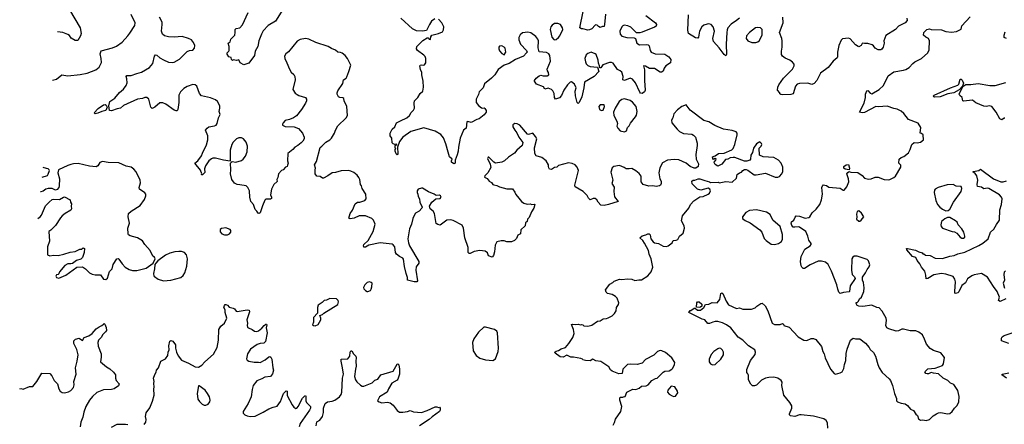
# Model space of a CAD drawing. Extents: x 1603745 to 1745082, y 385868 to 533966.
# Tile 160 of 256: x 1612793 to 1624927, y 475257 to 480245. Entities that reach past the tile are written whole.
import ezdxf

# ---------------------------------------------------------------- set-up
doc = ezdxf.new("R2010")
doc.units = 0

msp = doc.modelspace()

# ---------------------------------------------------------------- linework, layer by layer
at = {"layer": '0CON20XD'}
for points in [[(1613197, 479501), (1613245, 479512), (1613314, 479566), (1613385, 479553), (1613538, 479568), (1613625, 479586), (1613732, 479628), (1613771, 479659), (1613801, 479719), (1613799, 479765), (1613786, 479825), (1613795, 479859), (1613935, 479898), (1613985, 479918), (1614055, 479968), (1614125, 480044), (1614152, 480078), (1614211, 480175), (1614215, 480208), (1614167, 480307)], [(1613407, 480365), (1613538, 480145), (1613551, 480075), (1613544, 480046), (1613510, 479990), (1613475, 479988), (1613429, 480019), (1613405, 480050), (1613385, 480063), (1613325, 480089), (1613260, 480097)], [(1616035, 480370), (1615946, 480225), (1615855, 480175), (1615794, 480106), (1615772, 480068), (1615740, 479985), (1615728, 479915), (1615693, 479855), (1615688, 479802), (1615615, 479710), (1615555, 479690), (1615512, 479712), (1615495, 479750), (1615465, 479742), (1615425, 479750), (1615415, 479740), (1615402, 479755), (1615398, 479778), (1615370, 479785), (1615348, 479818), (1615350, 479835), (1615370, 479855), (1615373, 479867), (1615376, 479914), (1615363, 479955), (1615388, 479972), (1615396, 480004), (1615444, 480056), (1615450, 480085), (1615448, 480125), (1615460, 480135), (1615507, 480143), (1615540, 480180), (1615609, 480335)], [(1620508, 480295), (1620628, 480208), (1620642, 480185), (1620635, 480167), (1620617, 480153), (1620465, 480091), (1620435, 480083), (1620395, 480082), (1620325, 480152), (1620288, 480168), (1620244, 480176), (1620225, 480169), (1620215, 480157), (1620191, 480105), (1620194, 480065), (1620215, 480040), (1620275, 480024), (1620365, 480023), (1620381, 480011), (1620400, 479955), (1620430, 479935), (1620515, 479940), (1620538, 479935), (1620552, 479922), (1620561, 479865), (1620576, 479845), (1620625, 479823), (1620745, 479819), (1620792, 479785), (1620818, 479755), (1620812, 479715), (1620756, 479675), (1620735, 479648), (1620721, 479609), (1620703, 479597), (1620685, 479598), (1620615, 479644), (1620555, 479642), (1620505, 479670), (1620480, 479675), (1620492, 479625), (1620493, 479495), (1620502, 479375), (1620495, 479356), (1620466, 479334), (1620445, 479339), (1620435, 479350), (1620382, 479465), (1620345, 479512), (1620315, 479522), (1620245, 479496), (1620227, 479505), (1620228, 479545), (1620215, 479596), (1620195, 479614), (1620161, 479631), (1620105, 479708), (1620085, 479717), (1620062, 479718), (1619978, 479688), (1619955, 479650), (1619942, 479652), (1619940, 479675), (1619927, 479707), (1619924, 479745), (1619896, 479815), (1619886, 479826), (1619835, 479843), (1619795, 479829), (1619775, 479812), (1619759, 479765), (1619764, 479726), (1619775, 479701), (1619795, 479682), (1619825, 479666), (1619915, 479660), (1619930, 479605), (1619874, 479545), (1619755, 479473), (1619746, 479405), (1619719, 479295), (1619687, 479223), (1619675, 479210), (1619663, 479225), (1619644, 479305), (1619638, 479365), (1619649, 479405), (1619631, 479451), (1619595, 479477), (1619575, 479473), (1619545, 479441), (1619498, 479375), (1619470, 479310), (1619445, 479283), (1619395, 479267), (1619382, 479285), (1619378, 479335), (1619365, 479367), (1619345, 479383), (1619305, 479400), (1619265, 479390), (1619247, 479417), (1619162, 479452), (1619138, 479485), (1619138, 479495), (1619157, 479525), (1619196, 479554), (1619215, 479559), (1619245, 479552), (1619294, 479554), (1619313, 479565), (1619311, 479595), (1619297, 479615), (1619292, 479635), (1619333, 479735), (1619326, 479805), (1619316, 479826), (1619285, 479840), (1619195, 479848), (1619184, 479896), (1619186, 479984), (1619179, 480005), (1619155, 480036), (1619091, 480081), (1619055, 480092), (1618988, 480082), (1618960, 480060), (1618944, 480025), (1618946, 479995), (1618964, 479945), (1619040, 479865), (1619047, 479845), (1619040, 479835), (1619003, 479797), (1618905, 479754), (1618826, 479704), (1618764, 479686), (1618688, 479632), (1618649, 479565), (1618608, 479522), (1618520, 479455), (1618506, 479405), (1618454, 479356), (1618447, 479323), (1618419, 479265), (1618420, 479225), (1618449, 479189), (1618485, 479160), (1618495, 479153), (1618515, 479158), (1618525, 479152), (1618541, 479125), (1618540, 479105), (1618518, 479072), (1618455, 479021), (1618425, 479016), (1618355, 478976), (1618315, 478991), (1618303, 478987), (1618295, 478907), (1618262, 478885), (1618223, 478785), (1618201, 478675), (1618198, 478625), (1618185, 478578), (1618158, 478515), (1618160, 478485), (1618155, 478470), (1618145, 478468), (1618115, 478488), (1618114, 478506), (1618122, 478525), (1618091, 478555), (1618072, 478612), (1618046, 478716), (1618015, 478787), (1617985, 478831), (1617915, 478869), (1617775, 478910), (1617612, 478868), (1617515, 478798), (1617473, 478745), (1617450, 478675), (1617455, 478590), (1617445, 478580), (1617433, 478593), (1617420, 478625), (1617420, 478645), (1617430, 478655), (1617420, 478665), (1617420, 478695), (1617440, 478705), (1617435, 478710), (1617415, 478708), (1617395, 478713), (1617385, 478728), (1617378, 478785), (1617357, 478815), (1617357, 478845), (1617383, 478895), (1617416, 478924), (1617438, 478972), (1617485, 479000), (1617566, 479035), (1617598, 479065), (1617618, 479102), (1617645, 479128), (1617657, 479153), (1617653, 479215), (1617658, 479245), (1617698, 479285), (1617730, 479335), (1617760, 479365), (1617770, 479415), (1617767, 479485), (1617747, 479567), (1617749, 479595), (1617731, 479631), (1617724, 479676), (1617727, 479683), (1617745, 479690), (1617767, 479683), (1617783, 479687), (1617798, 479715), (1617800, 479765), (1617790, 479790), (1617775, 479806), (1617694, 479864), (1617683, 479885), (1617687, 479915), (1617762, 479988), (1617815, 480022), (1617825, 480022), (1617840, 480005), (1617855, 480002), (1617859, 480035), (1617874, 480056), (1617954, 480076), (1618004, 480096), (1618015, 480120), (1618019, 480155), (1617994, 480205), (1617955, 480253)], [(1620014, 480315), (1620002, 480185), (1619995, 480162), (1619975, 480161), (1619945, 480147), (1619925, 480159), (1619909, 480179), (1619895, 480182), (1619885, 480179), (1619845, 480134), (1619815, 480119), (1619795, 480117), (1619735, 480133), (1619715, 480132), (1619698, 480145), (1619737, 480345)], [(1621662, 480265), (1621627, 480233), (1621561, 480189), (1621522, 480145), (1621511, 480119), (1621507, 480087), (1621499, 479945), (1621504, 479815), (1621495, 479798), (1621475, 479814), (1621415, 479897), (1621343, 479975), (1621336, 480015), (1621356, 480105), (1621340, 480155), (1621315, 480184), (1621285, 480194), (1621265, 480191), (1621225, 480176), (1621198, 480155), (1621170, 480105), (1621159, 480031), (1621152, 480018), (1621122, 480022), (1621037, 480075), (1621029, 480115), (1621036, 480305)], [(1621755, 475932), (1621798, 476045), (1621855, 476118), (1621862, 476145), (1621854, 476174), (1621773, 476223), (1621706, 476295), (1621649, 476329), (1621555, 476448), (1621503, 476485), (1621455, 476507), (1621395, 476523), (1621365, 476523), (1621335, 476517), (1621295, 476499), (1621275, 476500), (1621236, 476546), (1621204, 476554), (1621038, 476635), (1621055, 476660), (1621065, 476660), (1621105, 476690), (1621119, 476689), (1621145, 476663), (1621185, 476664), (1621226, 476695), (1621246, 476734), (1621285, 476737), (1621325, 476759), (1621390, 476755), (1621420, 476795), (1621435, 476868), (1621445, 476879), (1621460, 476870), (1621499, 476775), (1621530, 476730), (1621625, 476686), (1621665, 476693), (1621705, 476676), (1621810, 476675), (1621855, 476691), (1621878, 476715), (1621925, 476748), (1621942, 476752), (1621978, 476718), (1622014, 476654), (1622065, 476502), (1622095, 476488), (1622163, 476487), (1622195, 476498), (1622205, 476490), (1622210, 476475), (1622275, 476456), (1622387, 476335), (1622456, 476296), (1622495, 476289), (1622546, 476314), (1622575, 476314), (1622605, 476303), (1622674, 476214), (1622692, 476155), (1622709, 476125), (1622719, 476075), (1622786, 475936), (1622832, 475882), (1622845, 475876), (1622905, 475891), (1622929, 475905), (1622951, 475945), (1622956, 475995), (1622976, 476045), (1622979, 476131), (1622990, 476185), (1623033, 476295), (1623065, 476317), (1623095, 476310), (1623145, 476310), (1623215, 476258), (1623262, 476205), (1623275, 476180), (1623314, 476144), (1623340, 476095), (1623367, 475995), (1623385, 475952), (1623423, 475895), (1623508, 475818), (1623523, 475795), (1623551, 475735), (1623572, 475635), (1623598, 475575), (1623598, 475548), (1623610, 475535), (1623655, 475518), (1623705, 475508), (1623735, 475488), (1623772, 475445), (1623808, 475425), (1623835, 475380), (1623858, 475365), (1623868, 475325), (1623895, 475308), (1623925, 475312), (1623965, 475303), (1624005, 475317), (1624050, 475360), (1624093, 475387), (1624115, 475399), (1624145, 475401), (1624226, 475386), (1624255, 475392), (1624286, 475414), (1624312, 475455), (1624345, 475488), (1624367, 475535), (1624370, 475600), (1624356, 475675), (1624306, 475746), (1624265, 475763), (1624230, 475795), (1624174, 475824), (1624115, 475881), (1624055, 475886), (1624025, 475897), (1623995, 475881), (1623975, 475879), (1623962, 475885), (1623948, 475905), (1623985, 475942), (1624075, 475947), (1624165, 475982), (1624176, 476004), (1624192, 476082), (1624145, 476137), (1624055, 476166), (1624012, 476192), (1623969, 476245), (1623945, 476308), (1623918, 476358), (1623874, 476394), (1623835, 476409), (1623765, 476409), (1623685, 476429), (1623665, 476429), (1623625, 476409), (1623593, 476407), (1623503, 476433), (1623480, 476445), (1623469, 476475), (1623477, 476535), (1623473, 476565), (1623421, 476651), (1623385, 476692), (1623355, 476697), (1623295, 476726), (1623185, 476708), (1623135, 476712), (1623115, 476722), (1623102, 476745), (1623102, 476758), (1623115, 476760), (1623130, 476775), (1623143, 476805), (1623166, 476825), (1623196, 476895), (1623200, 476940), (1623190, 477005), (1623178, 477035), (1623178, 477072), (1623216, 477125), (1623236, 477165), (1623263, 477197), (1623269, 477221), (1623252, 477272), (1623237, 477287), (1623115, 477331), (1623075, 477328), (1623062, 477318), (1623050, 477295), (1623042, 477155), (1623054, 477104), (1623083, 477073), (1623088, 477055), (1623028, 476962), (1623018, 476895), (1623015, 476890), (1622945, 476882), (1622905, 476870), (1622888, 476885), (1622874, 476924), (1622864, 476975), (1622799, 477145), (1622755, 477226), (1622725, 477254), (1622675, 477268), (1622635, 477266), (1622535, 477224), (1622465, 477177), (1622449, 477179), (1622430, 477195), (1622422, 477212), (1622416, 477265), (1622424, 477325), (1622470, 477415), (1622533, 477457), (1622548, 477475), (1622548, 477485), (1622517, 477525), (1622506, 477575), (1622480, 477635), (1622405, 477687), (1622385, 477692), (1622345, 477686), (1622325, 477689), (1622309, 477709), (1622300, 477735), (1622306, 477754), (1622333, 477775), (1622348, 477812), (1622364, 477826), (1622405, 477821), (1622475, 477799), (1622520, 477805), (1622531, 477815), (1622558, 477865), (1622610, 477910), (1622653, 477967), (1622676, 478025), (1622687, 478095), (1622680, 478175), (1622690, 478205), (1622695, 478210), (1622735, 478199), (1622765, 478181), (1622905, 478167), (1622943, 478143), (1622955, 478142), (1622986, 478184), (1623010, 478245), (1623007, 478285), (1622988, 478345), (1622998, 478362), (1623015, 478374), (1623035, 478366), (1623123, 478363), (1623175, 478323), (1623205, 478290), (1623255, 478280), (1623288, 478282), (1623335, 478304), (1623374, 478304), (1623445, 478274), (1623495, 478271), (1623515, 478274), (1623565, 478300), (1623587, 478315), (1623652, 478425), (1623651, 478451), (1623627, 478477), (1623630, 478525), (1623656, 478545), (1623690, 478560), (1623745, 478605), (1623769, 478645), (1623788, 478708), (1623815, 478729), (1623855, 478727), (1623895, 478734), (1623930, 478765), (1623928, 478825), (1623905, 478843), (1623890, 478845), (1623900, 478915), (1623865, 478968), (1623745, 479014), (1623689, 479089), (1623655, 479118), (1623605, 479141), (1623565, 479149), (1623485, 479177), (1623375, 479169), (1623345, 479174), (1623205, 479101), (1623175, 479098), (1623142, 479105), (1623201, 479215), (1623216, 479285), (1623216, 479325), (1623231, 479369), (1623245, 479370), (1623275, 479338), (1623295, 479332), (1623385, 479384), (1623437, 479433), (1623495, 479553), (1623566, 479604), (1623685, 479622), (1623715, 479632), (1623753, 479655), (1623800, 479705), (1623826, 479724), (1623905, 479766), (1623983, 479835), (1624000, 479875), (1624007, 479985), (1623992, 480012), (1623959, 480029), (1623933, 480055), (1623934, 480086), (1623972, 480125), (1624005, 480133), (1624026, 480126), (1624155, 480121), (1624205, 480100), (1624275, 480092), (1624339, 480101), (1624395, 480128), (1624405, 480170), (1624505, 480282)], [(1619315, 478418), (1619308, 478435), (1619310, 478455), (1619280, 478505), (1619226, 478546), (1619156, 478566), (1619140, 478595), (1619136, 478664), (1619166, 478775), (1619149, 478805), (1619115, 478848), (1619065, 478830), (1619052, 478832), (1618955, 478944), (1618925, 478962), (1618895, 478964), (1618872, 478948), (1618871, 478925), (1618895, 478881), (1618921, 478851), (1618946, 478796), (1618992, 478732), (1618985, 478692), (1618919, 478635), (1618892, 478598), (1618815, 478550), (1618767, 478503), (1618735, 478488), (1618655, 478477), (1618635, 478490), (1618575, 478552), (1618565, 478550), (1618558, 478535), (1618590, 478465), (1618598, 478422), (1618564, 478355), (1618525, 478320), (1618523, 478303), (1618556, 478286), (1618580, 478255), (1618609, 478239), (1618625, 478212), (1618635, 478207), (1618675, 478201), (1618706, 478186), (1618795, 478160), (1618865, 478161), (1618897, 478117), (1618908, 478088), (1618943, 478043), (1618978, 478005), (1619005, 477985), (1619045, 477971), (1619084, 477974), (1619105, 477967), (1619135, 477970), (1619140, 477965), (1619130, 477920), (1619102, 477878), (1619070, 477805), (1619053, 477787), (1619048, 477755), (1619028, 477742), (1619023, 477705), (1618968, 477655), (1618963, 477607), (1618930, 477590), (1618914, 477546), (1618889, 477521), (1618855, 477507), (1618797, 477507), (1618765, 477517), (1618725, 477518), (1618675, 477508), (1618653, 477465), (1618646, 477384), (1618634, 477336), (1618615, 477317), (1618572, 477335), (1618559, 477369), (1618531, 477391), (1618465, 477400), (1618392, 477388), (1618345, 477361), (1618332, 477362), (1618320, 477375), (1618318, 477435), (1618278, 477555), (1618262, 477675), (1618245, 477710), (1618135, 477768), (1618105, 477776), (1618058, 477772), (1617975, 477713), (1617945, 477720), (1617925, 477732), (1617906, 477855), (1617889, 477885), (1617853, 477915), (1617844, 477946), (1617872, 477995), (1617922, 478038), (1617975, 478040), (1617988, 478055), (1617980, 478075), (1617965, 478080), (1617925, 478078), (1617902, 478095), (1617832, 478122), (1617755, 478167), (1617745, 478169), (1617702, 478155), (1617690, 478135), (1617692, 478115), (1617701, 478095), (1617704, 478065), (1617719, 478035), (1617724, 477995), (1617752, 477935), (1617749, 477921), (1617714, 477886), (1617672, 477858), (1617649, 477821), (1617636, 477795), (1617621, 477725), (1617598, 477665), (1617577, 477545), (1617583, 477495), (1617598, 477458), (1617712, 477265), (1617711, 477245), (1617681, 477199), (1617673, 477155), (1617696, 477025), (1617687, 477013), (1617655, 477014), (1617573, 477035), (1617573, 477065), (1617554, 477115), (1617534, 477204), (1617523, 477293), (1617516, 477306), (1617474, 477324), (1617436, 477356), (1617426, 477376), (1617416, 477445), (1617395, 477470), (1617385, 477476), (1617235, 477496), (1617095, 477464), (1617055, 477442), (1617035, 477442), (1617028, 477455), (1617035, 477472), (1617088, 477522), (1617151, 477635), (1617172, 477725), (1617152, 477775), (1617132, 477795), (1617055, 477828), (1616975, 477826), (1616915, 477797), (1616865, 477790), (1616849, 477799), (1616864, 477856), (1616894, 477895), (1616927, 477975), (1616954, 477996), (1616985, 477996), (1617045, 478016), (1617064, 478035), (1617060, 478095), (1617014, 478165), (1617006, 478195), (1616994, 478215), (1616986, 478275), (1616971, 478301), (1616950, 478330), (1616911, 478361), (1616875, 478379), (1616844, 478386), (1616755, 478381), (1616685, 478361), (1616643, 478357), (1616589, 478321), (1616535, 478290), (1616525, 478290), (1616495, 478310), (1616455, 478317), (1616433, 478345), (1616433, 478393), (1616440, 478415), (1616428, 478455), (1616450, 478495), (1616495, 478670), (1616518, 478685), (1616564, 478736), (1616615, 478762), (1616636, 478784), (1616674, 478846), (1616684, 478885), (1616714, 478935), (1616815, 479037), (1616831, 479065), (1616823, 479173), (1616791, 479245), (1616786, 479275), (1616775, 479283), (1616740, 479285), (1616722, 479295), (1616707, 479325), (1616707, 479343), (1616714, 479366), (1616775, 479460), (1616783, 479505), (1616815, 479523), (1616825, 479542), (1616851, 479605), (1616872, 479685), (1616834, 479765), (1616804, 479805), (1616765, 479832), (1616745, 479839), (1616715, 479846), (1616685, 479871), (1616635, 479891), (1616595, 479916), (1616443, 479963), (1616355, 480005), (1616315, 480014), (1616251, 479999), (1616211, 479979), (1616105, 479850), (1616074, 479825), (1616057, 479795), (1616059, 479765), (1616085, 479715), (1616116, 479635), (1616139, 479599), (1616170, 479570), (1616182, 479545), (1616186, 479505), (1616157, 479385), (1616188, 479338), (1616211, 479321), (1616235, 479309), (1616315, 479287), (1616327, 479265), (1616326, 479245), (1616314, 479215), (1616265, 479137), (1616205, 479061), (1616168, 479035), (1616117, 479013), (1616065, 479002), (1616039, 478975), (1616030, 478955), (1616033, 478945), (1616065, 478930), (1616176, 478926), (1616230, 478905), (1616278, 478845), (1616300, 478795), (1616298, 478775), (1616284, 478746), (1616262, 478725), (1616222, 478695), (1616183, 478675), (1616158, 478645), (1616097, 478595), (1616092, 478505), (1616102, 478475), (1616095, 478450), (1616088, 478435), (1616068, 478425), (1616040, 478395), (1616018, 478385), (1615984, 478346), (1615975, 478300), (1615960, 478275), (1615965, 478250), (1615926, 478214), (1615896, 478154), (1615884, 478085), (1615896, 478055), (1615895, 478042), (1615885, 478034), (1615825, 478032), (1615815, 478022), (1615785, 477952), (1615757, 477863), (1615745, 477856), (1615731, 477861), (1615716, 477885), (1615693, 477905), (1615673, 477965), (1615641, 478005), (1615629, 478055), (1615623, 478135), (1615606, 478176), (1615585, 478197), (1615505, 478210), (1615475, 478213), (1615441, 478231), (1615407, 478275), (1615391, 478345), (1615397, 478395), (1615390, 478475), (1615412, 478498), (1615455, 478489), (1615525, 478511), (1615547, 478525), (1615577, 478563), (1615596, 478615), (1615599, 478685), (1615584, 478734), (1615551, 478775), (1615525, 478790), (1615495, 478790), (1615464, 478775), (1615422, 478735), (1615408, 478705), (1615388, 478635), (1615388, 478502), (1615305, 478513), (1615205, 478537), (1615175, 478538), (1615155, 478530), (1615125, 478505), (1615083, 478445), (1615071, 478405), (1615075, 478360), (1615045, 478333), (1615034, 478334), (1615038, 478345), (1615020, 478390), (1614951, 478475), (1614988, 478505), (1615032, 478565), (1615045, 478599), (1615097, 478703), (1615113, 478763), (1615111, 478815), (1615084, 478885), (1615102, 478908), (1615125, 478924), (1615193, 478936), (1615215, 478946), (1615228, 478965), (1615245, 479035), (1615262, 479075), (1615253, 479115), (1615260, 479155), (1615258, 479185), (1615230, 479235), (1615205, 479258), (1615145, 479283), (1615035, 479306), (1615010, 479335), (1614976, 479425), (1614955, 479441), (1614925, 479444), (1614855, 479423), (1614815, 479396), (1614774, 479355), (1614756, 479315), (1614756, 479225), (1614743, 479137), (1614735, 479122), (1614721, 479121), (1614695, 479131), (1614595, 479202), (1614555, 479218), (1614522, 479218), (1614460, 479165), (1614425, 479152), (1614411, 479165), (1614384, 479264), (1614358, 479285), (1614335, 479286), (1614305, 479274), (1614245, 479267), (1614071, 479189), (1614035, 479154), (1613995, 479148), (1613925, 479121), (1613901, 479125), (1613891, 479185), (1613905, 479235), (1613965, 479276), (1614022, 479348), (1614071, 479389), (1614106, 479434), (1614116, 479465), (1614114, 479515), (1614106, 479545), (1614112, 479555), (1614165, 479558), (1614235, 479583), (1614295, 479596), (1614393, 479655), (1614434, 479705), (1614454, 479795), (1614465, 479810), (1614485, 479809), (1614521, 479775), (1614565, 479748), (1614625, 479721), (1614675, 479718), (1614695, 479723), (1614762, 479758), (1614858, 479852), (1614885, 479864), (1614925, 479871), (1614949, 479895), (1614951, 479925), (1614933, 479965), (1614909, 479995), (1614875, 480015), (1614795, 480038), (1614695, 480029), (1614625, 480032), (1614576, 480046), (1614552, 480065), (1614540, 480105), (1614550, 480185), (1614548, 480215), (1614514, 480275)], [(1617908, 480255), (1617870, 480225), (1617842, 480185), (1617808, 480112), (1617755, 480103), (1617685, 480107), (1617635, 480133), (1617492, 480265)], [(1619385, 479998), (1619405, 480000), (1619435, 480024), (1619451, 480045), (1619485, 480125), (1619481, 480145), (1619456, 480185), (1619425, 480199), (1619385, 480196), (1619355, 480179), (1619338, 480155), (1619331, 480125), (1619349, 480029), (1619375, 480002), (1619385, 479998)], [(1623726, 480265), (1623728, 480235), (1623707, 480205), (1623625, 480164), (1623585, 480123), (1623468, 480052), (1623442, 479985), (1623446, 479955), (1623433, 479905), (1623418, 479882), (1623405, 479874), (1623374, 479874), (1623337, 479895), (1623315, 479923), (1623298, 479935), (1623245, 479950), (1623205, 479950), (1623185, 479957), (1623175, 479950), (1623163, 479927), (1623135, 479912), (1623125, 479913), (1623095, 479937), (1623028, 480008), (1623005, 480017), (1622935, 480010), (1622916, 479994), (1622889, 479925), (1622870, 479845), (1622872, 479785), (1622868, 479775), (1622818, 479732), (1622757, 479655), (1622661, 479585), (1622616, 479495), (1622585, 479457), (1622555, 479446), (1622505, 479462), (1622402, 479458), (1622375, 479449), (1622353, 479425), (1622325, 479330), (1622295, 479323), (1622195, 479320), (1622173, 479323), (1622162, 479332), (1622160, 479345), (1622130, 479375), (1622138, 479415), (1622149, 479441), (1622206, 479524), (1622316, 479635), (1622339, 479675), (1622336, 479696), (1622315, 479721), (1622282, 479745), (1622225, 479769), (1622195, 479795), (1622183, 479815), (1622181, 479855), (1622191, 479905), (1622191, 479985), (1622185, 480015), (1622158, 480085), (1622200, 480205), (1622196, 480275)], [(1621865, 479964), (1621890, 479970), (1621912, 479988), (1621942, 480058), (1621943, 480123), (1621923, 480143), (1621889, 480149), (1621862, 480145), (1621785, 480089), (1621752, 480045), (1621747, 480015), (1621765, 479984), (1621815, 479964), (1621865, 479964)], [(1624955, 480014), (1624924, 480024), (1624924, 480056), (1624939, 480095)], [(1618765, 479810), (1618786, 479845), (1618775, 479892), (1618765, 479906), (1618735, 479921), (1618705, 479917), (1618698, 479905), (1618697, 479885), (1618705, 479862), (1618735, 479828), (1618765, 479810)], [(1624069, 479289), (1624059, 479295), (1624056, 479305), (1624063, 479315), (1624265, 479406), (1624354, 479436), (1624368, 479452), (1624385, 479510), (1624395, 479512), (1624408, 479498), (1624426, 479464), (1624410, 479425), (1624370, 479380), (1624305, 479343), (1624231, 479329), (1624135, 479294), (1624069, 479289)], [(1624935, 479030), (1624925, 479030), (1624895, 479012), (1624871, 479021), (1624825, 479104), (1624775, 479176), (1624745, 479184), (1624704, 479176), (1624675, 479179), (1624575, 479220), (1624535, 479251), (1624425, 479241), (1624416, 479246), (1624406, 479285), (1624379, 479309), (1624371, 479325), (1624417, 479423), (1624454, 479446), (1624515, 479444), (1624605, 479460), (1624750, 479435), (1624815, 479434), (1624945, 479472)], [(1613725, 479086), (1613710, 479095), (1613761, 479149), (1613826, 479194), (1613845, 479200), (1613860, 479190), (1613869, 479165), (1613856, 479124), (1613805, 479112), (1613755, 479093), (1613725, 479086)], [(1620107, 475245), (1620125, 475280), (1620135, 475320), (1620200, 475415), (1620213, 475475), (1620188, 475555), (1620188, 475575), (1620195, 475590), (1620225, 475590), (1620233, 475597), (1620255, 475600), (1620277, 475653), (1620348, 475692), (1620385, 475687), (1620426, 475704), (1620455, 475728), (1620515, 475732), (1620540, 475745), (1620584, 475796), (1620628, 475822), (1620650, 475825), (1620725, 475900), (1620745, 475911), (1620795, 475918), (1620828, 475935), (1620841, 475949), (1620863, 475995), (1620868, 476018), (1620828, 476078), (1620752, 476142), (1620705, 476164), (1620685, 476167), (1620655, 476153), (1620608, 476108), (1620504, 476056), (1620465, 476010), (1620404, 475996), (1620315, 476000), (1620285, 475994), (1620226, 475935), (1620216, 475884), (1620175, 475878), (1620095, 475910), (1620075, 475930), (1620054, 475964), (1619955, 476029), (1619895, 476038), (1619855, 476058), (1619825, 476040), (1619765, 476042), (1619735, 476050), (1619729, 476059), (1619709, 476069), (1619616, 476086), (1619585, 476084), (1619535, 476108), (1619490, 476085), (1619455, 476088), (1619394, 476134), (1619388, 476145), (1619405, 476159), (1619435, 476166), (1619464, 476186), (1619518, 476205), (1619559, 476251), (1619611, 476325), (1619628, 476375), (1619618, 476425), (1619594, 476486), (1619605, 476491), (1619645, 476488), (1619675, 476493), (1619705, 476482), (1619715, 476488), (1619735, 476482), (1619745, 476472), (1619795, 476467), (1619845, 476477), (1619915, 476529), (1619946, 476534), (1619985, 476557), (1620025, 476561), (1620045, 476570), (1620095, 476594), (1620125, 476623), (1620144, 476655), (1620149, 476695), (1620173, 476735), (1620177, 476755), (1620155, 476811), (1620134, 476834), (1620095, 476858), (1620035, 476868), (1620022, 476885), (1620014, 476915), (1620064, 476985), (1620104, 477005), (1620119, 477021), (1620185, 477048), (1620215, 477040), (1620285, 477049), (1620335, 477047), (1620375, 477030), (1620425, 477038), (1620455, 477036), (1620535, 477086), (1620576, 477135), (1620596, 477195), (1620577, 477297), (1620552, 477355), (1620541, 477401), (1620495, 477488), (1620473, 477523), (1620437, 477555), (1620465, 477581), (1620508, 477592), (1620535, 477607), (1620550, 477605), (1620564, 477594), (1620573, 477543), (1620601, 477505), (1620615, 477494), (1620665, 477484), (1620724, 477454), (1620765, 477450), (1620785, 477457), (1620833, 477495), (1620846, 477524), (1620885, 477526), (1620905, 477537), (1620924, 477576), (1620971, 477615), (1620987, 477675), (1620980, 477705), (1620950, 477765), (1620962, 477825), (1621038, 477922), (1621061, 477965), (1621100, 478010), (1621175, 478062), (1621215, 478067), (1621278, 478095), (1621295, 478108), (1621307, 478135), (1621297, 478155), (1621276, 478166), (1621186, 478144), (1621148, 478155), (1621082, 478222), (1621078, 478255), (1621094, 478266), (1621115, 478268), (1621155, 478283), (1621175, 478283), (1621238, 478262), (1621295, 478247), (1621307, 478237), (1621405, 478240), (1621415, 478232), (1621495, 478250), (1621575, 478240), (1621625, 478292), (1621637, 478335), (1621665, 478357), (1621688, 478365), (1621704, 478386), (1621725, 478398), (1621745, 478398), (1621768, 478388), (1621845, 478334), (1621868, 478332), (1621985, 478354), (1622103, 478303), (1622135, 478304), (1622157, 478313), (1622186, 478345), (1622197, 478375), (1622196, 478426), (1622178, 478475), (1622145, 478514), (1622085, 478544), (1621954, 478554), (1621910, 478575), (1621908, 478662), (1621930, 478685), (1621937, 478705), (1621935, 478720), (1621915, 478740), (1621872, 478715), (1621835, 478660), (1621822, 478608), (1621802, 478575), (1621800, 478525), (1621790, 478515), (1621755, 478502), (1621725, 478502), (1621606, 478546), (1621584, 478546), (1621547, 478543), (1621520, 478525), (1621490, 478520), (1621447, 478463), (1621395, 478438), (1621365, 478460), (1621351, 478485), (1621355, 478502), (1621372, 478515), (1621375, 478530), (1621365, 478532), (1621345, 478523), (1621334, 478535), (1621330, 478555), (1621365, 478567), (1621405, 478597), (1621475, 478598), (1621568, 478642), (1621584, 478655), (1621608, 478705), (1621636, 478825), (1621637, 478845), (1621624, 478864), (1621575, 478879), (1621465, 478897), (1621359, 478939), (1621285, 478984), (1621224, 479004), (1621055, 479131), (1621005, 479194), (1620954, 479176), (1620898, 479132), (1620854, 479085), (1620844, 479036), (1620826, 479005), (1620830, 478975), (1620894, 478895), (1620926, 478865), (1620975, 478840), (1621075, 478833), (1621095, 478822), (1621120, 478795), (1621144, 478724), (1621144, 478695), (1621124, 478585), (1621130, 478525), (1621158, 478468), (1621153, 478435), (1621125, 478413), (1621105, 478414), (1621054, 478434), (1621007, 478475), (1620915, 478518), (1620857, 478523), (1620776, 478514), (1620715, 478479), (1620681, 478419), (1620669, 478355), (1620681, 478285), (1620700, 478255), (1620700, 478225), (1620692, 478205), (1620678, 478195), (1620635, 478189), (1620595, 478196), (1620545, 478192), (1620475, 478212), (1620453, 478245), (1620452, 478315), (1620428, 478348), (1620385, 478383), (1620335, 478410), (1620305, 478407), (1620265, 478408), (1620243, 478423), (1620185, 478448), (1620115, 478434), (1620093, 478417), (1620078, 478365), (1620103, 478265), (1620091, 478225), (1620119, 478179), (1620117, 478125), (1620125, 478060), (1620170, 478005), (1620050, 477965), (1619995, 477954), (1619955, 477960), (1619920, 477995), (1619906, 478026), (1619885, 478040), (1619861, 478039), (1619823, 478023), (1619802, 478045), (1619786, 478076), (1619736, 478126), (1619640, 478185), (1619634, 478205), (1619678, 478385), (1619665, 478425), (1619638, 478455), (1619603, 478473), (1619555, 478479), (1619435, 478446), (1619414, 478426), (1619385, 478424), (1619345, 478397), (1619324, 478404), (1619315, 478418)], [(1619965, 479126), (1619985, 479131), (1620001, 479175), (1619996, 479195), (1619946, 479194), (1619930, 479175), (1619937, 479137), (1619965, 479126)], [(1620245, 478864), (1620270, 478875), (1620283, 478917), (1620304, 478936), (1620320, 478970), (1620384, 479046), (1620394, 479066), (1620402, 479115), (1620389, 479175), (1620347, 479227), (1620315, 479248), (1620245, 479269), (1620215, 479263), (1620179, 479235), (1620131, 479155), (1620110, 479105), (1620116, 479065), (1620154, 478994), (1620160, 478965), (1620154, 478934), (1620165, 478908), (1620195, 478873), (1620245, 478864)], [(1613016, 477795), (1613046, 477814), (1613063, 477837), (1613110, 477950), (1613155, 477997), (1613195, 478027), (1613215, 478033), (1613285, 478028), (1613332, 478058), (1613345, 478060), (1613416, 478026), (1613420, 477995), (1613430, 477975), (1613428, 477945), (1613433, 477915), (1613425, 477898), (1613353, 477857), (1613316, 477825), (1613296, 477804), (1613235, 477706), (1613175, 477649), (1613150, 477635), (1613161, 477515), (1613136, 477445), (1613136, 477346), (1613165, 477332), (1613208, 477342), (1613265, 477336), (1613337, 477353), (1613415, 477377), (1613475, 477388), (1613535, 477414), (1613554, 477416), (1613575, 477432), (1613592, 477425), (1613586, 477375), (1613568, 477315), (1613548, 477292), (1613492, 477275), (1613442, 477238), (1613425, 477234), (1613385, 477237), (1613349, 477215), (1613283, 477135), (1613275, 477110), (1613267, 477103), (1613245, 477100), (1613238, 477085), (1613245, 477068), (1613275, 477058), (1613362, 477095), (1613496, 477194), (1613565, 477197), (1613603, 477173), (1613654, 477124), (1613685, 477109), (1613725, 477100), (1613790, 477100), (1613825, 477048), (1613855, 477043), (1613875, 477059), (1613899, 477141), (1613931, 477175), (1613944, 477225), (1613988, 477295), (1614005, 477300), (1614015, 477293), (1614054, 477235), (1614094, 477194), (1614143, 477165), (1614185, 477151), (1614235, 477151), (1614350, 477180), (1614438, 477242), (1614462, 477295), (1614456, 477316), (1614435, 477330), (1614401, 477401), (1614336, 477475), (1614308, 477518), (1614245, 477554), (1614155, 477580), (1614135, 477592), (1614128, 477605), (1614127, 477675), (1614146, 477735), (1614130, 477815), (1614133, 477855), (1614165, 477884), (1614279, 477955), (1614333, 478027), (1614349, 478075), (1614346, 478095), (1614335, 478112), (1614271, 478155), (1614264, 478175), (1614283, 478235), (1614277, 478267), (1614228, 478368), (1614201, 478401), (1614165, 478428), (1614105, 478439), (1614015, 478481), (1613885, 478483), (1613815, 478498), (1613781, 478485), (1613755, 478443), (1613735, 478432), (1613655, 478438), (1613515, 478471), (1613455, 478469), (1613425, 478461), (1613385, 478449), (1613270, 478395), (1613264, 478355), (1613284, 478285), (1613281, 478195), (1613276, 478175), (1613255, 478150), (1613235, 478143), (1613195, 478164), (1613145, 478164), (1613116, 478154), (1613081, 478129), (1613055, 478122), (1613051, 478124)], [(1623015, 478392), (1622965, 478403), (1622951, 478415), (1622949, 478435), (1622978, 478455), (1623009, 478459), (1623021, 478415), (1623015, 478392)], [(1613070, 478305), (1613134, 478326), (1613145, 478342), (1613159, 478385), (1613156, 478396), (1613145, 478408), (1613122, 478412), (1613083, 478421)], [(1624948, 476802), (1624875, 476770), (1624854, 476784), (1624866, 476825), (1624839, 476895), (1624792, 476955), (1624721, 477071), (1624645, 477114), (1624555, 477099), (1624525, 477089), (1624475, 477050), (1624449, 477001), (1624404, 476966), (1624365, 476889), (1624355, 476879), (1624325, 476868), (1624318, 476875), (1624316, 476896), (1624325, 477015), (1624317, 477045), (1624295, 477079), (1624208, 477108), (1624155, 477116), (1624060, 477100), (1623985, 477053), (1623965, 477052), (1623961, 477095), (1623946, 477145), (1623908, 477195), (1623886, 477236), (1623853, 477275), (1623838, 477315), (1623795, 477327), (1623725, 477408), (1623722, 477425), (1623734, 477426), (1623834, 477404), (1623875, 477382), (1623915, 477372), (1623925, 477360), (1623935, 477360), (1623955, 477342), (1624015, 477336), (1624077, 477307), (1624165, 477300), (1624255, 477330), (1624311, 477339), (1624355, 477360), (1624441, 477379), (1624615, 477461), (1624662, 477488), (1624727, 477543), (1624755, 477624), (1624799, 477661), (1624829, 477721), (1624870, 477775), (1624871, 477899), (1624894, 477965), (1624900, 478035), (1624894, 478055), (1624867, 478085), (1624735, 478163), (1624715, 478168), (1624675, 478159), (1624645, 478180), (1624595, 478190), (1624592, 478212), (1624600, 478265), (1624589, 478319), (1624570, 478350), (1624542, 478365), (1624542, 478375), (1624615, 478384), (1624635, 478402), (1624794, 478285), (1624885, 478247), (1624915, 478247), (1624955, 478260)], [(1624205, 477890), (1624235, 477893), (1624255, 477910), (1624299, 477995), (1624395, 478125), (1624404, 478165), (1624395, 478187), (1624335, 478192), (1624295, 478213), (1624225, 478211), (1624112, 478178), (1624075, 478157), (1624066, 478144), (1624062, 478115), (1624084, 478015), (1624104, 477965), (1624132, 477932), (1624165, 477910), (1624205, 477890)], [(1622095, 477474), (1622146, 477484), (1622181, 477509), (1622192, 477538), (1622193, 477595), (1622166, 477695), (1622074, 477775), (1622040, 477845), (1621995, 477873), (1621875, 477902), (1621785, 477894), (1621742, 477868), (1621700, 477815), (1621702, 477795), (1621735, 477769), (1621795, 477739), (1621915, 477656), (1621939, 477625), (1621969, 477549), (1621992, 477522), (1622056, 477476), (1622095, 477474)], [(1623145, 477763), (1623165, 477772), (1623198, 477815), (1623169, 477859), (1623135, 477887), (1623124, 477886), (1623115, 477880), (1623104, 477846), (1623110, 477815), (1623107, 477787), (1623135, 477763), (1623145, 477763)], [(1624425, 477552), (1624440, 477565), (1624442, 477575), (1624428, 477625), (1624402, 477665), (1624358, 477715), (1624345, 477748), (1624325, 477767), (1624255, 477807), (1624227, 477807), (1624195, 477790), (1624154, 477756), (1624144, 477715), (1624150, 477695), (1624165, 477676), (1624285, 477632), (1624315, 477628), (1624343, 477613), (1624385, 477562), (1624405, 477552), (1624425, 477552)], [(1615315, 477591), (1615355, 477594), (1615377, 477605), (1615393, 477625), (1615396, 477645), (1615385, 477660), (1615335, 477678), (1615281, 477669), (1615265, 477660), (1615265, 477630), (1615285, 477607), (1615315, 477591)], [(1614565, 477026), (1614655, 477034), (1614778, 477065), (1614807, 477093), (1614827, 477123), (1614854, 477205), (1614859, 477295), (1614850, 477345), (1614825, 477374), (1614785, 477386), (1614755, 477388), (1614705, 477382), (1614642, 477365), (1614590, 477340), (1614497, 477273), (1614470, 477245), (1614460, 477225), (1614456, 477175), (1614442, 477115), (1614447, 477085), (1614455, 477077), (1614498, 477048), (1614565, 477026)], [(1624941, 477149), (1624927, 477133), (1624920, 477105), (1624931, 477035), (1624914, 476995), (1624928, 476935)], [(1617085, 476892), (1617115, 476908), (1617126, 476924), (1617133, 476953), (1617136, 476996), (1617125, 477007), (1617105, 477012), (1617075, 477007), (1617047, 476975), (1617031, 476945), (1617035, 476928), (1617056, 476906), (1617075, 476892), (1617085, 476892)], [(1616435, 476472), (1616473, 476487), (1616503, 476545), (1616506, 476566), (1616492, 476598), (1616525, 476610), (1616540, 476625), (1616712, 476735), (1616723, 476765), (1616717, 476785), (1616698, 476805), (1616615, 476809), (1616575, 476789), (1616546, 476784), (1616522, 476758), (1616473, 476725), (1616461, 476695), (1616462, 476628), (1616412, 476575), (1616413, 476517), (1616402, 476485), (1616413, 476473), (1616435, 476472)], [(1621165, 476696), (1621132, 476702), (1621138, 476755), (1621145, 476767), (1621165, 476766), (1621198, 476738), (1621199, 476715), (1621185, 476702), (1621165, 476696)], [(1614326, 475254), (1614346, 475285), (1614352, 475315), (1614344, 475355), (1614353, 475397), (1614395, 475458), (1614429, 475541), (1614449, 475615), (1614447, 475695), (1614452, 475715), (1614448, 475765), (1614452, 475785), (1614442, 475825), (1614458, 475872), (1614475, 475900), (1614478, 475925), (1614502, 475955), (1614532, 476035), (1614588, 476062), (1614620, 476105), (1614623, 476145), (1614634, 476176), (1614632, 476225), (1614645, 476280), (1614655, 476290), (1614682, 476282), (1614714, 476235), (1614714, 476195), (1614724, 476145), (1614745, 476100), (1614787, 476047), (1614875, 476010), (1614954, 475964), (1614995, 475963), (1615038, 475985), (1615074, 476026), (1615180, 476120), (1615226, 476205), (1615242, 476295), (1615247, 476425), (1615272, 476468), (1615318, 476505), (1615346, 476564), (1615327, 476635), (1615326, 476666), (1615310, 476695), (1615315, 476722), (1615325, 476733), (1615335, 476733), (1615352, 476725), (1615375, 476702), (1615425, 476690), (1615440, 476680), (1615462, 476652), (1615475, 476648), (1615595, 476666), (1615622, 476662), (1615626, 476645), (1615591, 476545), (1615599, 476505), (1615597, 476475), (1615602, 476455), (1615612, 476445), (1615656, 476426), (1615685, 476403), (1615715, 476401), (1615735, 476410), (1615779, 476441), (1615804, 476475), (1615825, 476492), (1615835, 476492), (1615840, 476485), (1615831, 476445), (1615844, 476385), (1615824, 476276), (1615802, 476258), (1615755, 476252), (1615720, 476240), (1615636, 476185), (1615602, 476125), (1615588, 476065), (1615596, 476046), (1615615, 476037), (1615682, 476022), (1615734, 476024), (1615755, 476019), (1615818, 476052), (1615865, 476090), (1615875, 476092), (1615888, 476085), (1615899, 476059), (1615911, 475955), (1615922, 475925), (1615910, 475880), (1615884, 475846), (1615815, 475838), (1615775, 475818), (1615715, 475794), (1615670, 475735), (1615656, 475685), (1615646, 475594), (1615609, 475515), (1615549, 475415), (1615549, 475395), (1615566, 475375), (1615595, 475361), (1615635, 475351), (1615695, 475359), (1615795, 475406), (1615865, 475449), (1615915, 475470), (1615965, 475482), (1616005, 475538), (1616045, 475638), (1616075, 475668), (1616088, 475665), (1616091, 475611), (1616151, 475495), (1616170, 475470), (1616195, 475453), (1616208, 475455), (1616230, 475480), (1616252, 475535), (1616280, 475580), (1616305, 475608), (1616315, 475610), (1616320, 475605), (1616319, 475545), (1616326, 475526), (1616377, 475475), (1616378, 475455), (1616365, 475433), (1616249, 475265), (1616236, 475225)], [(1612793, 475694), (1612805, 475697), (1612835, 475688), (1612915, 475722), (1612955, 475722), (1613006, 475785), (1613064, 475886), (1613164, 475884), (1613190, 475855), (1613217, 475797), (1613260, 475755), (1613276, 475695), (1613292, 475665), (1613315, 475650), (1613345, 475644), (1613394, 475656), (1613425, 475673), (1613455, 475712), (1613464, 475745), (1613461, 475785), (1613488, 475875), (1613482, 475955), (1613501, 476035), (1613512, 476115), (1613497, 476177), (1613460, 476255), (1613460, 476285), (1613482, 476308), (1613525, 476319), (1613568, 476292), (1613588, 476325), (1613645, 476346), (1613685, 476377), (1613735, 476433), (1613772, 476458), (1613807, 476473), (1613825, 476492), (1613835, 476498), (1613843, 476493), (1613860, 476450), (1613863, 476415), (1613851, 476395), (1613817, 476363), (1613795, 476326), (1613765, 476296), (1613756, 476265), (1613760, 476220), (1613796, 476125), (1613798, 476085), (1613789, 476025), (1613864, 475964), (1613905, 475940), (1613949, 475899), (1613972, 475865), (1613973, 475827), (1613982, 475795), (1614018, 475755), (1614010, 475730), (1613957, 475693), (1613925, 475684), (1613825, 475682), (1613745, 475647), (1613692, 475598), (1613655, 475553), (1613610, 475475), (1613583, 475407), (1613571, 475345), (1613545, 475285), (1613540, 475225)], [(1618625, 476044), (1618656, 476064), (1618691, 476155), (1618694, 476195), (1618681, 476385), (1618672, 476405), (1618644, 476424), (1618535, 476456), (1618514, 476456), (1618446, 476394), (1618388, 476312), (1618373, 476265), (1618383, 476163), (1618417, 476107), (1618465, 476072), (1618535, 476050), (1618625, 476044)], [(1624984, 476254), (1624894, 476284), (1624891, 476319), (1624900, 476335), (1624925, 476351), (1625035, 476390)], [(1616445, 475237), (1616453, 475287), (1616493, 475307), (1616524, 475355), (1616539, 475401), (1616539, 475455), (1616558, 475515), (1616588, 475532), (1616645, 475542), (1616676, 475554), (1616735, 475597), (1616755, 475623), (1616764, 475655), (1616773, 475827), (1616782, 475875), (1616773, 475955), (1616754, 476036), (1616755, 476060), (1616836, 476065), (1616862, 476095), (1616865, 476148), (1616875, 476162), (1616885, 476162), (1616906, 476125), (1616934, 476095), (1616941, 476075), (1616934, 476035), (1616939, 475975), (1616932, 475938), (1616921, 475845), (1616931, 475805), (1616949, 475779), (1616995, 475738), (1617015, 475729), (1617035, 475729), (1617135, 475766), (1617171, 475799), (1617206, 475815), (1617245, 475866), (1617395, 475910), (1617445, 476000), (1617455, 476002), (1617465, 475990), (1617474, 475935), (1617472, 475875), (1617455, 475813), (1617445, 475802), (1617379, 475765), (1617336, 475695), (1617320, 475655), (1617228, 475595), (1617204, 475545), (1617222, 475532), (1617255, 475522), (1617325, 475529), (1617360, 475520), (1617394, 475494), (1617445, 475425), (1617475, 475408), (1617514, 475406), (1617574, 475416), (1617605, 475426), (1617645, 475410), (1617745, 475404), (1617815, 475425), (1617915, 475472), (1617933, 475473), (1617955, 475462), (1617965, 475470), (1617976, 475456), (1617975, 475432), (1617965, 475414), (1617875, 475350), (1617839, 475315), (1617722, 475238)], [(1621332, 475992), (1621365, 475994), (1621435, 476060), (1621467, 476115), (1621466, 476145), (1621455, 476172), (1621435, 476190), (1621415, 476194), (1621395, 476189), (1621348, 476155), (1621315, 476117), (1621291, 476059), (1621290, 476025), (1621305, 476002), (1621332, 475992)], [(1622751, 475209), (1622749, 475275), (1622732, 475305), (1622705, 475324), (1622575, 475358), (1622423, 475373), (1622405, 475373), (1622345, 475354), (1622293, 475363), (1622280, 475375), (1622279, 475385), (1622307, 475455), (1622307, 475485), (1622284, 475525), (1622209, 475615), (1622184, 475734), (1622188, 475775), (1622179, 475795), (1622135, 475826), (1622085, 475836), (1622025, 475834), (1621985, 475824), (1621935, 475800), (1621875, 475741), (1621848, 475732), (1621822, 475732), (1621802, 475752), (1621773, 475805), (1621773, 475863), (1621768, 475878), (1621753, 475895), (1621755, 475932)], [(1624954, 475824), (1624898, 475865), (1624900, 475875), (1624985, 475891)], [(1615065, 475491), (1615085, 475492), (1615115, 475507), (1615137, 475533), (1615141, 475555), (1615133, 475595), (1615108, 475638), (1615077, 475677), (1615005, 475730), (1614995, 475730), (1614979, 475635), (1614990, 475565), (1615007, 475536), (1615043, 475503), (1615065, 475491)], [(1620855, 475600), (1620875, 475603), (1620903, 475645), (1620900, 475665), (1620865, 475720), (1620821, 475729), (1620782, 475678), (1620778, 475655), (1620795, 475630), (1620835, 475608), (1620855, 475600)], [(1613925, 475221), (1613995, 475260), (1614095, 475260), (1614124, 475254)]]:
    msp.add_lwpolyline(points, dxfattribs=at)

doc.saveas('drawing.dxf')
